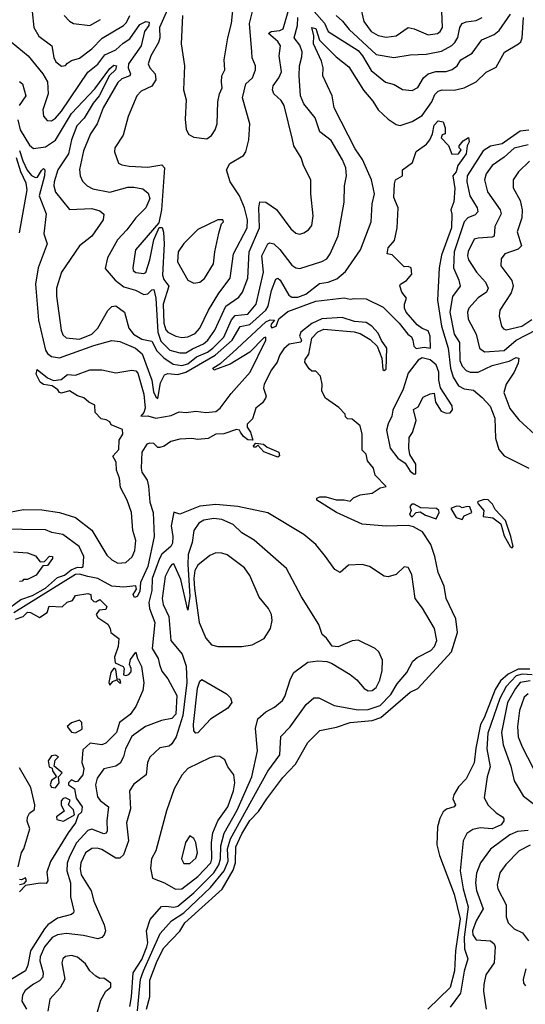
# Model space of a CAD drawing. Extents: x 1493970 to 1595317, y 729910 to 844791.
# Tile 121 of 256: x 1499016 to 1501540, y 798909 to 803825. Entities that reach past the tile are written whole.
import ezdxf

# ---------------------------------------------------------------- set-up
doc = ezdxf.new("R2010")
doc.units = 0

msp = doc.modelspace()

# ---------------------------------------------------------------- linework, layer by layer
at = {"layer": '0CON10XD'}
for points in [[(1499828.5, 803845), (1499822.2, 803705), (1499839.3, 803595), (1499832.9, 803475), (1499847.6, 803425), (1499841.7, 803328.3), (1499846, 803276), (1499860.8, 803250.8), (1499885, 803238.8), (1499949.6, 803230.4), (1499974, 803246), (1499991.9, 803275), (1500000.9, 803305), (1500005.3, 803414.7), (1500013.1, 803455), (1500026.7, 803485), (1500023.3, 803513.3), (1500025.4, 803545), (1500040.4, 803575), (1500036.8, 803625), (1500054.8, 803735), (1500073.1, 803805), (1500086.8, 803935)], [(1500714.8, 803894.8), (1500733.7, 803815), (1500770, 803765), (1500805, 803746), (1500845, 803737), (1500895, 803743.8), (1500955, 803785.3), (1500985, 803779.8), (1501055, 803748.6), (1501101.9, 803755), (1501115.3, 803765), (1501126.1, 803785), (1501123.4, 803866.6)], [(1498973.5, 803715), (1499057.1, 803645), (1499131.4, 803555), (1499155.2, 803515), (1499157, 803455), (1499130.9, 803375), (1499133.8, 803343.8), (1499152, 803322), (1499175, 803320.5), (1499195, 803332.5), (1499225, 803367.5), (1499355, 803563.5), (1499405, 803602.9), (1499440.9, 803649.1), (1499495, 803674.4), (1499531.9, 803708.1), (1499565, 803728.4), (1499615, 803800), (1499645, 803815.5), (1499661.8, 803811.8), (1499659.7, 803795), (1499638.7, 803765), (1499621.3, 803695), (1499559.1, 803605), (1499556.5, 803585), (1499568.8, 803555), (1499565.3, 803545), (1499525, 803530), (1499505, 803510.7), (1499432.5, 803385), (1499401.7, 803305), (1499369.5, 803255), (1499335, 803169.4), (1499315, 803077.5), (1499317.5, 803045), (1499329.1, 803019.1), (1499352.2, 802995), (1499380.9, 802980.9), (1499465, 802963.9), (1499555, 802987.9), (1499585, 802989.4), (1499630.5, 802980.5), (1499657.9, 802957.9), (1499665, 802932.5), (1499645.4, 802885), (1499594.8, 802835.2), (1499550.7, 802775), (1499503.8, 802725), (1499453.8, 802635), (1499442.5, 802582.5), (1499491.8, 802525), (1499535, 802490.7), (1499594.4, 802475), (1499635, 802452.2), (1499655, 802456), (1499675, 802476.5), (1499685, 802477.8), (1499694.8, 802435), (1499705.6, 802265), (1499719.9, 802219.8), (1499765, 802175.5), (1499815, 802160.9), (1499845, 802160.7), (1499878.6, 802181.4), (1499933.7, 802206.3), (1499955.2, 802225), (1499990.7, 802275), (1500045.1, 802394.9), (1500110.5, 802439.5), (1500127.9, 802465), (1500154, 802535), (1500161.8, 802665), (1500213.8, 802785), (1500209, 802885), (1500215, 802915.7), (1500245, 802913.6), (1500297.9, 802877.9), (1500370.1, 802780.1), (1500395, 802758.5), (1500415, 802754.6), (1500435, 802760), (1500457.8, 802775), (1500475, 802798), (1500481.3, 802845), (1500469.6, 802955), (1500470, 803025), (1500434, 803094), (1500420.5, 803135), (1500383.8, 803195), (1500377, 803227), (1500336.4, 803396.4), (1500321.4, 803421.4), (1500284.6, 803455), (1500278.2, 803475), (1500281.6, 803495), (1500310.3, 803535), (1500322.8, 803565), (1500310.9, 803645), (1500317.4, 803695), (1500305, 803716.1), (1500258.5, 803755), (1500272, 803765), (1500315, 803770.2), (1500330.7, 803779.3), (1500356.6, 803865)], [(1499005.9, 803325), (1499018.6, 803275), (1499065, 803198), (1499085, 803182.4), (1499145, 803189.8), (1499195, 803223), (1499219.8, 803265), (1499275, 803356.1), (1499390.1, 803479.9), (1499465, 803580.9), (1499485, 803597.3), (1499498.2, 803595), (1499494.1, 803575), (1499463.6, 803546.4), (1499412.1, 803445), (1499382.2, 803407.8), (1499337.5, 803332.5), (1499301.6, 803295), (1499274.3, 803225), (1499259.6, 803155), (1499205.6, 803075), (1499187.1, 803015), (1499185.9, 802995), (1499195, 802963.1), (1499265, 802877.8), (1499375, 802881.5), (1499415, 802870), (1499435, 802853.3), (1499432.1, 802825), (1499375, 802743.5), (1499314.8, 802695.2), (1499224.6, 802565), (1499200, 802485), (1499199.3, 802445), (1499223.2, 802275), (1499231.3, 802251.3), (1499246.9, 802236.9), (1499315, 802229.8), (1499375, 802254.4), (1499405.2, 802285), (1499455, 802373.1), (1499475, 802392.1), (1499495, 802395.4), (1499538.5, 802365), (1499561.3, 802285), (1499584.2, 802255), (1499625, 802229.3), (1499675, 802220), (1499701.1, 802171.1), (1499735, 802136.6), (1499781.8, 802105), (1499825, 802098), (1499855, 802107.1), (1499898.7, 802141.3), (1499953, 802165), (1499979.7, 802185), (1500035, 802239.8), (1500073.6, 802326.4), (1500092.1, 802347.9), (1500155, 802354.8), (1500195.6, 802405), (1500233.2, 802565), (1500224.8, 802645), (1500255, 802705.6), (1500265, 802710.6), (1500285, 802705.6), (1500315, 802677.5), (1500375, 802598.4), (1500395, 802585.4), (1500415, 802582.9), (1500525, 802616.9), (1500549, 802631), (1500566.2, 802655), (1500605.2, 802744.8), (1500635.9, 802914.1), (1500637.9, 802995), (1500647.5, 803045), (1500643.3, 803085), (1500627.3, 803125), (1500571, 803221), (1500513.8, 803265), (1500490.6, 803335), (1500435, 803404.5), (1500417.2, 803445), (1500410.5, 803545), (1500411.9, 803595), (1500425, 803640), (1500425.3, 803664.8), (1500415, 803697.3), (1500385.6, 803735), (1500402.1, 803795), (1500403.8, 803836.2)], [(1499015, 803172.2), (1499030.7, 803120.7), (1499053.4, 803073.4), (1499075, 803046.2), (1499095, 803036.2), (1499105, 803038.8), (1499125, 803071.5), (1499135, 803081.1), (1499140.5, 803075), (1499139.6, 803045), (1499112.8, 802945), (1499148, 802855), (1499136.5, 802755), (1499152.2, 802705), (1499107.2, 802585), (1499094.7, 802505), (1499110, 802325), (1499144.8, 802175), (1499155, 802158), (1499175, 802142.7), (1499215, 802137.2), (1499385, 802198.3), (1499475, 802223.4), (1499515, 802217.3), (1499593.3, 802185), (1499626.4, 802156.4), (1499674.9, 802025), (1499683.4, 801966.6), (1499695, 801941.2), (1499705, 801933.3), (1499718.6, 802011.4), (1499738.5, 802051.5), (1499755, 802057.5), (1499805, 802053.9), (1499845, 802065.1), (1499990.8, 802149.2), (1500076.9, 802225), (1500116.5, 802293.5), (1500165, 802303.3), (1500244.2, 802375), (1500256.8, 802395), (1500272.1, 802472.1), (1500295, 802528.6), (1500305, 802534.5), (1500316.3, 802525), (1500359, 802449), (1500375, 802439.8), (1500405, 802439.5), (1500445, 802453.6), (1500512, 802508), (1500556.4, 802513.6), (1500598.5, 802531.5), (1500642.6, 802567.4), (1500716.6, 802675), (1500770.7, 802815), (1500776.1, 802905), (1500787.4, 802955), (1500772.8, 803025), (1500726.6, 803126.7), (1500690.3, 803180.3), (1500586.1, 803385), (1500575.2, 803445.2), (1500528.6, 803545), (1500531.7, 803585), (1500522.3, 803617.7), (1500482.2, 803705), (1500484.8, 803745), (1500473.8, 803785), (1500495, 803781.5), (1500512, 803722), (1500595, 803638.9), (1500658.6, 803588.6), (1500732.5, 803472.5), (1500778.6, 803418.6), (1500805.3, 803375), (1500855, 803327.8), (1500895, 803301.5), (1500915, 803296.2), (1500975, 803316.3), (1501025, 803346.5), (1501073, 803415), (1501088.3, 803451.7), (1501105, 803467.5), (1501125.7, 803474.3), (1501185, 803472.4), (1501235, 803483.9), (1501295.6, 803515), (1501345, 803563.3), (1501395, 803587.5), (1501436.7, 803663.3), (1501506.2, 803703.8), (1501518.1, 803715), (1501524.8, 803735), (1501531.3, 803835)], [(1499078, 803865), (1499085.4, 803785), (1499111.7, 803741.7), (1499176.2, 803695), (1499185.3, 803635.3), (1499195.5, 803615), (1499225, 803593.5), (1499243.6, 803596.4), (1499255, 803606.9), (1499275, 803621.1), (1499315, 803633.1), (1499375, 803679), (1499427.3, 803732.7), (1499534.6, 803795.4), (1499548.9, 803811.1), (1499565, 803845.9)], [(1499236.9, 803845), (1499265, 803816.7), (1499285, 803806.5), (1499365, 803795.6), (1499418.5, 803825)], [(1499753.1, 803875), (1499713.2, 803785), (1499714.8, 803735), (1499709.4, 803710.6), (1499669.7, 803645), (1499656.8, 803605), (1499664.6, 803585), (1499692.7, 803555), (1499695.9, 803525), (1499675, 803492.5), (1499621.8, 803468.2), (1499600, 803445), (1499557.8, 803342.2), (1499531.5, 803248.5), (1499490.6, 803185), (1499489.4, 803165), (1499508.6, 803108.6), (1499525, 803099.4), (1499562.7, 803092.7), (1499655, 803088.3), (1499725, 803100.9), (1499739.4, 803085), (1499724.4, 802875.6), (1499710.3, 802809.7), (1499594.6, 802675), (1499580, 802585), (1499582.6, 802572.6), (1499595, 802562.4), (1499635, 802557.3), (1499645, 802561.9), (1499665.7, 802625), (1499684.7, 802725.3), (1499712, 802788), (1499726.6, 802786.6), (1499733.8, 802763.8), (1499737.5, 802705), (1499728.6, 802548.6), (1499735, 802526.9), (1499761.1, 802495), (1499731.3, 802405), (1499735, 802310), (1499745, 802276.2), (1499754.7, 802265), (1499795.8, 802245), (1499825, 802237.7), (1499855, 802240.5), (1499892.3, 802257.7), (1499915, 802284.6), (1499959, 802375), (1500009.9, 802460.1), (1500066.5, 802533.5), (1500083.6, 802655), (1500151.5, 802785), (1500153.1, 802825), (1500138.7, 802885), (1500113.3, 802945), (1500066.5, 803015), (1500048.5, 803075), (1500065, 803107.1), (1500133.4, 803146.6), (1500144.5, 803165.5), (1500160, 803225), (1500164.6, 803305), (1500128.2, 803435), (1500145, 803504.2), (1500177.3, 803535), (1500193.8, 803575), (1500192.9, 803595), (1500176.4, 803635), (1500175.4, 803665), (1500162.3, 803805), (1500181, 803879)], [(1500486.2, 803865), (1500537.8, 803807.8), (1500555.1, 803765.1), (1500705, 803671.3), (1500728, 803645), (1500770.6, 803570.6), (1500842.7, 803512.7), (1500885, 803501.8), (1500926.9, 803476.9), (1500975, 803470.9), (1501003.2, 803486.8), (1501032, 803535), (1501055, 803554.7), (1501093.9, 803566.1), (1501145, 803565.8), (1501175, 803576.8), (1501200.5, 803595), (1501218.2, 803625), (1501275, 803658.2), (1501323.3, 803725), (1501385, 803751.6), (1501409.7, 803770.3), (1501467, 803853)], [(1500595, 803845.6), (1500627.5, 803817.5), (1500660.9, 803775), (1500795, 803651.8), (1500884.1, 803635.9), (1500965, 803649.4), (1501045, 803653.3), (1501122, 803668), (1501174.1, 803695.9), (1501188.9, 803711.1), (1501203.5, 803736.5), (1501213.9, 803786.1), (1501225.5, 803805), (1501245, 803814.2), (1501295, 803821), (1501325, 803835.9)], [(1499015, 803516), (1499030, 803505), (1499046.4, 803445), (1499013.2, 803396.8)], [(1498965, 801365.2), (1499035, 801378.7), (1499126.7, 801376.7), (1499215, 801364.3), (1499295, 801339.4), (1499375.2, 801275.2), (1499450.7, 801150.7), (1499475, 801127.1), (1499505, 801111.3), (1499545.2, 801114.8), (1499576.5, 801143.5), (1499590.2, 801175), (1499594.7, 801225), (1499580.4, 801275), (1499573.1, 801365), (1499552.6, 801425), (1499518.7, 801488.7), (1499513.5, 801535), (1499499.2, 801575), (1499496.6, 801615), (1499480.8, 801645), (1499511.2, 801678.8), (1499512.1, 801725), (1499530.4, 801755), (1499528.6, 801778.6), (1499471.7, 801801.7), (1499466.4, 801816.4), (1499447, 801827), (1499421.7, 801831.7), (1499393, 801863), (1499390, 801900), (1499360, 801915), (1499336, 801936), (1499305, 801946.7), (1499265, 801972.5), (1499225, 801960), (1499213.6, 801963.6), (1499206.4, 801976.4), (1499177, 801997), (1499135, 802003.3), (1499117.5, 802015), (1499097.5, 802055), (1499102.5, 802077.5), (1499155, 802036), (1499185, 802022.5), (1499222, 802028), (1499255, 802053.8), (1499295, 802050), (1499365, 802076), (1499425, 802075.8), (1499495, 802061.2), (1499575, 802075.7), (1499595, 802070.8), (1499605, 802060), (1499635.3, 801954.7), (1499642.9, 801885), (1499636, 801864), (1499620, 801845), (1499655, 801847.1), (1499695, 801834.5), (1499771.3, 801848.7), (1499812.4, 801867.6), (1499847.3, 801862.7), (1499895, 801870.8), (1499945, 801863.3), (1499995, 801869), (1500017.2, 801885), (1500072.1, 801957.9), (1500165.7, 802065), (1500245.3, 802224.7), (1500245, 802240), (1500235, 802236.2), (1500165, 802164), (1500065.9, 802104.1), (1499985.6, 802074.4), (1499980, 802085), (1500020, 802110), (1500078.9, 802161.1), (1500245, 802316), (1500266.7, 802326.7), (1500287.5, 802325), (1500271.2, 802305), (1500268.8, 802295), (1500275, 802286.7), (1500295.5, 802295), (1500309.5, 802330.5), (1500355, 802367.3), (1500495, 802419.5), (1500635, 802435.4), (1500665, 802428.8), (1500685, 802433.4), (1500745, 802430.4), (1500830, 802390), (1500910.2, 802310.2), (1500954.2, 802255), (1500971.6, 802241.6), (1500978.9, 802225), (1500982.8, 802195), (1500995, 802183.2), (1501035, 802189.2), (1501066.1, 802183.9), (1501065.6, 802245), (1501055, 802271.2), (1501025, 802282.5), (1501000.6, 802300.6), (1500946, 802365), (1500936.7, 802385), (1500936.2, 802405), (1500946.2, 802435), (1500923.3, 802465), (1500913.9, 802496.1), (1500917.5, 802505), (1500947.7, 802522.3), (1500973.3, 802555), (1500970, 802585), (1500955, 802592.5), (1500935, 802590), (1500875, 802650), (1500850, 802655), (1500856.2, 802685), (1500887.1, 802722.9), (1500900, 802785), (1500905.7, 802885), (1500883.6, 802936.4), (1500886.7, 803005), (1500892.5, 803025), (1500926.2, 803045), (1500927.5, 803075), (1500977.7, 803112.3), (1500995, 803166.7), (1501047.1, 803202.9), (1501063.8, 803225), (1501077.5, 803255), (1501085, 803297.5), (1501105, 803320), (1501130, 803315), (1501140, 803285), (1501140, 803255), (1501125, 803250), (1501120, 803235), (1501157, 803197), (1501173, 803153), (1501205.8, 803154.2), (1501220, 803175), (1501210, 803185), (1501210, 803195), (1501230.7, 803219.3), (1501256.7, 803236.7), (1501260, 803215), (1501250, 803195), (1501244.2, 803155), (1501202.5, 803097.5), (1501195, 803064.4), (1501178.8, 803045), (1501187.5, 802982.5), (1501182.5, 802915), (1501168.8, 802875), (1501174.1, 802854.1), (1501171.6, 802785), (1501121.7, 802648.3), (1501110.8, 802585), (1501101.9, 802425), (1501122.4, 802295), (1501155.2, 802185), (1501167.4, 802085), (1501180, 802040), (1501207.3, 801997.3), (1501235, 801982.5), (1501281.2, 801975), (1501325, 801938.9), (1501365, 801894.5), (1501388.1, 801835), (1501391.3, 801735), (1501408.6, 801678.6), (1501435, 801647.5), (1501557.5, 801585)], [(1501557.2, 803272.8), (1501515, 803268.1), (1501465, 803232.5), (1501425, 803205.5), (1501366.3, 803193.7), (1501329.9, 803170.1), (1501250.5, 803045), (1501247.7, 803015), (1501263.2, 802945), (1501299.1, 802885), (1501302.4, 802865), (1501289.4, 802850.6), (1501253.9, 802836.1), (1501235.5, 802815), (1501185.8, 802665), (1501181, 802585), (1501208.2, 802525), (1501214.6, 802495), (1501177.1, 802442.9), (1501164, 802365), (1501184.9, 802255), (1501212.3, 802212.3), (1501212.8, 802122.8), (1501225, 802094.7), (1501245, 802073.6), (1501265, 802064.3), (1501305, 802065.2), (1501375, 802098.5), (1501459.5, 802120.5), (1501495, 802138.8), (1501507.1, 802135), (1501505, 802109.2), (1501484.8, 802065), (1501444, 802005), (1501433.6, 801963.6), (1501463.7, 801883.7), (1501507.4, 801827.4), (1501606.7, 801736.7)], [(1501555, 803200.4), (1501485, 803182.5), (1501435, 803137.7), (1501375, 803097.3), (1501344.1, 803055), (1501336.7, 803025), (1501350.6, 802965), (1501415.4, 802875), (1501420.3, 802855), (1501387.8, 802792.3), (1501385, 802744.4), (1501375, 802738.2), (1501305, 802734.7), (1501285, 802728.2), (1501255, 802667.5), (1501251.6, 802645), (1501257.2, 802625), (1501296.8, 802565), (1501342, 802515), (1501354.6, 802485), (1501346.4, 802465), (1501304.9, 802435.2), (1501257.7, 802385), (1501251.3, 802365), (1501255, 802330), (1501294, 802254), (1501311.1, 802185), (1501335.9, 802165.9), (1501435, 802172.5), (1501495, 802224.9), (1501595, 802275.8)], [(1499015, 802760.8), (1499052.1, 802975), (1499048.6, 803008.6), (1499021, 803065), (1498999.5, 803135)], [(1501560.8, 803119.2), (1501506.2, 803065), (1501479.6, 803025), (1501479.1, 802985), (1501515, 802921.4), (1501524.8, 802875), (1501522.6, 802835), (1501500.3, 802765), (1501521.8, 802695), (1501505, 802679), (1501438.5, 802655), (1501420, 802630), (1501417.9, 802595), (1501472.9, 802522.9), (1501479.8, 802495), (1501469.5, 802460.5), (1501413.8, 802375), (1501409.2, 802345), (1501421.5, 802295), (1501431.6, 802281.6), (1501445, 802276.4), (1501523.5, 802295), (1501572.7, 802327.3)], [(1499885, 802508.8), (1499915, 802514), (1499937.8, 802532.2), (1499983.3, 802605), (1499990.3, 802665), (1500010.5, 802759.5), (1500023.8, 802806.2), (1500032.5, 802815), (1500030, 802825), (1500005, 802826), (1499905, 802778), (1499835, 802707.1), (1499807.5, 802665), (1499803.3, 802615), (1499855, 802524.2), (1499885, 802508.8)], [(1499648.8, 798885), (1499664.7, 798945.3), (1499665, 799029.2), (1499701.2, 799125), (1499735, 799191.3), (1499815.5, 799274.5), (1499840.6, 799315), (1500026.2, 799483.8), (1500082.2, 799577.8), (1500092.9, 799615), (1500095, 799694.4), (1500125, 799759.2), (1500165, 799826.3), (1500208.6, 799871.4), (1500248.9, 799935), (1500329.3, 800040.7), (1500392.4, 800107.6), (1500455, 800215.7), (1500515, 800275.6), (1500597.1, 800292.9), (1500665, 800315.2), (1500775, 800326.2), (1500819.3, 800340.7), (1500965, 800466.4), (1501004, 800486), (1501171.7, 800668.3), (1501201.2, 800765), (1501193.6, 800833.6), (1501145.7, 800935), (1501135.6, 800995.6), (1501104.4, 801065), (1501089.2, 801145), (1501068.9, 801205), (1501026.9, 801266.9), (1500982.2, 801292.2), (1500955, 801299.4), (1500845.9, 801295.9), (1500725, 801306.2), (1500597.5, 801365), (1500500, 801425), (1500500, 801435), (1500515, 801442.5), (1500545, 801442.5), (1500595, 801427.5), (1500635, 801427.5), (1500665, 801420), (1500683, 801437), (1500715, 801452.5), (1500775, 801460), (1500815, 801487.5), (1500845.7, 801494.3), (1500790.1, 801550.1), (1500782.1, 801585), (1500752.6, 801622.6), (1500745, 801655.6), (1500726.2, 801676.2), (1500725.2, 801755.2), (1500715, 801797.5), (1500675, 801830), (1500651.7, 801831.7), (1500641.7, 801841.7), (1500640, 801855), (1500608.3, 801888.3), (1500542.5, 801935), (1500525, 801970), (1500526, 802005), (1500517.5, 802045), (1500495, 802070), (1500475, 802070), (1500461.7, 802081.7), (1500440, 802115), (1500441.7, 802128.3), (1500460, 802155), (1500473.8, 802235), (1500505, 802266), (1500535, 802278.8), (1500685, 802266), (1500715, 802258), (1500765, 802228.8), (1500800, 802195), (1500824, 802135), (1500828.3, 802078.3), (1500835, 802072.5), (1500845, 802080), (1500848.8, 802185), (1500822.3, 802222.3), (1500805, 802260.4), (1500773.8, 802295), (1500745, 802312.1), (1500687.6, 802317.6), (1500625, 802338), (1500525, 802331.1), (1500475, 802307.5), (1500419.7, 802265), (1500412.5, 802245), (1500422, 802225), (1500420, 802215), (1500360.5, 802205), (1500335, 802181.2), (1500315, 802150.9), (1500300.8, 802115), (1500273, 802077), (1500236.1, 802005), (1500233.1, 801985), (1500245.5, 801945), (1500243.1, 801935), (1500227.9, 801912.1), (1500194.3, 801885.7), (1500178.2, 801831.8), (1500151.9, 801805), (1500150.6, 801790.6), (1500167.5, 801765), (1500180, 801725), (1500155, 801727.5), (1500133.4, 801743.4), (1500117.5, 801765), (1500113.3, 801775), (1500097.8, 801777.8), (1500035, 801757.7), (1499995, 801755.2), (1499956.5, 801733.5), (1499905, 801728), (1499875, 801732.9), (1499815, 801730.6), (1499770.9, 801719.1), (1499737.1, 801695), (1499715, 801688.1), (1499705, 801688.8), (1499685, 801708.4), (1499665, 801710.8), (1499650.8, 801705), (1499625.3, 801665), (1499622.5, 801585), (1499626.2, 801565), (1499651.7, 801525), (1499658.7, 801495), (1499665, 801416.2), (1499681.5, 801365), (1499686.3, 801245), (1499655.1, 801095), (1499619.2, 801015), (1499615, 800970), (1499602.5, 800945), (1499589.2, 800939.2), (1499581.9, 800955), (1499598.1, 800981.9), (1499595, 800997.5), (1499535, 800990.7), (1499475, 800995.8), (1499405.2, 801035.2), (1499355, 801044.7), (1499315, 801056.4), (1499294.7, 801055.3), (1498986.4, 800863.6)], [(1500985, 801556), (1500993, 801557), (1500993.3, 801605), (1500964.2, 801654.2), (1500958, 801685), (1500960.7, 801739.3), (1500977, 801763), (1500995.8, 801824.2), (1500981.2, 801878.8), (1501005, 801892.5), (1501030.7, 801939.3), (1501065, 801957.5), (1501085, 801960), (1501092.5, 801915), (1501120.7, 801870.7), (1501145, 801860), (1501165, 801862.5), (1501177.3, 801877.3), (1501175, 801896.2), (1501117, 801987), (1501108.6, 802025), (1501109.2, 802065), (1501095, 802101.2), (1501065.9, 802125.9), (1501025, 802136.4), (1501005.6, 802125), (1500955, 802060), (1500929.9, 801980.1), (1500879.1, 801875), (1500874.2, 801845), (1500855, 801807.1), (1500847.3, 801775), (1500865, 801685.8), (1500903.3, 801635), (1500940, 801610), (1500965, 801570.6), (1500985, 801556)], [(1500305, 801640), (1500235, 801667.5), (1500205, 801700), (1500195, 801690), (1500185, 801690), (1500183, 801697), (1500195, 801710), (1500232.5, 801705), (1500250.8, 801690.8), (1500310, 801665), (1500313.3, 801646.7), (1500305, 801640)], [(1501475, 801187.5), (1501478.8, 801195), (1501467.3, 801245), (1501441.9, 801325), (1501389.1, 801379.1), (1501376.5, 801405), (1501355, 801426.9), (1501335, 801429.5), (1501305, 801419.2), (1501300.8, 801415), (1501305, 801406.7), (1501332.5, 801375), (1501330, 801345), (1501377.3, 801337.3), (1501417.5, 801307.5), (1501435, 801247.5), (1501464, 801195), (1501475, 801187.5)], [(1499603.8, 798876.2), (1499619.1, 799035), (1499634.2, 799075.8), (1499717.8, 799262.2), (1499773.9, 799325), (1499835.8, 799365), (1499968.8, 799491.2), (1500036.8, 799575), (1500056.6, 799623.4), (1500052.9, 799685), (1500068.7, 799735), (1500255, 800073.1), (1500314.2, 800155), (1500318.9, 800245), (1500366.4, 800293.6), (1500445.2, 800404.8), (1500485, 800438.9), (1500508.9, 800438.9), (1500585, 800400.8), (1500705, 800379), (1500755, 800380.8), (1500815, 800401.1), (1500869, 800455), (1500900.8, 800509.2), (1500948.4, 800565), (1500978.6, 800621.4), (1501000.4, 800639.6), (1501068.1, 800675), (1501086.7, 800695), (1501098.8, 800725), (1501087.1, 800785), (1501027.3, 800887.3), (1500990.5, 800935), (1500974.2, 801055), (1500955, 801090), (1500935, 801093.3), (1500895.7, 801054.3), (1500855, 801042.9), (1500835, 801045.7), (1500762, 801095), (1500725, 801104.6), (1500658, 801102), (1500615, 801064.2), (1500588.9, 801078.9), (1500542.5, 801145), (1500495, 801204.3), (1500434.3, 801255), (1500255, 801363.2), (1500104.6, 801394.6), (1499995, 801403.4), (1499915, 801396.2), (1499815.4, 801355.4), (1499785, 801366), (1499771.8, 801298.2), (1499780.5, 801245), (1499779, 801211), (1499769.8, 801195), (1499725, 801155.7), (1499713.5, 801135), (1499677.4, 801035), (1499676.2, 800975), (1499660.4, 800915), (1499664.4, 800885), (1499691, 800815), (1499676.9, 800685), (1499706.7, 800635), (1499714.2, 800605.8), (1499725, 800572.5), (1499755, 800533.5), (1499800.2, 800450.2), (1499795, 800357.1), (1499775, 800334.9), (1499724.2, 800325.8), (1499643.9, 800296.1), (1499585.2, 800254.8), (1499574.7, 800245), (1499544, 800185), (1499534.6, 800145), (1499517.3, 800112.7), (1499495, 800098.4), (1499435, 800083.8), (1499402.2, 800037.8), (1499394.8, 800005), (1499404.9, 799944.8), (1499416.7, 799926.7), (1499459.3, 799895), (1499451, 799825), (1499452.1, 799775), (1499447.4, 799762.6), (1499435, 799759.2), (1499375, 799782.3), (1499355, 799776.7), (1499298.8, 799715), (1499265, 799645.9), (1499253.4, 799613.4), (1499251, 799575), (1499268.8, 799515), (1499269, 799445), (1499285.3, 799375), (1499284.5, 799365), (1499273.6, 799356.4), (1499205, 799338.6), (1499156.8, 799305), (1499139.4, 799285), (1499070.1, 799175), (1499056.3, 799103.7), (1499045, 799076.1), (1498965, 799028)], [(1501095, 801332.5), (1501109.4, 801365), (1501108.9, 801375), (1501097.1, 801385), (1501018.3, 801388.3), (1500985, 801405.7), (1500973.8, 801405), (1500964, 801395), (1500970, 801375), (1500962, 801355), (1500970, 801345), (1500976.7, 801345), (1500995, 801363.8), (1501015, 801368), (1501041.3, 801351.3), (1501095, 801332.5)], [(1501225, 801330), (1501235, 801347.5), (1501272.5, 801365), (1501263, 801393), (1501250, 801395), (1501225, 801386.7), (1501212.5, 801395), (1501196, 801396), (1501168.5, 801385), (1501195, 801340), (1501225, 801330)], [(1499565, 798898.2), (1499574.1, 798945.9), (1499582.3, 799065), (1499625, 799133.1), (1499651, 799195), (1499655.4, 799215.4), (1499648.4, 799275), (1499667.3, 799332.7), (1499723.8, 799396.2), (1499745, 799399.2), (1499785, 799392.9), (1499805, 799398.2), (1499884.8, 799465.2), (1499984.9, 799565), (1500010.1, 799605), (1500018.6, 799635), (1500020, 799700), (1500036.2, 799763.8), (1500102.1, 799877.9), (1500175.2, 800045), (1500203.1, 800175), (1500193.8, 800285), (1500205, 800334), (1500245, 800369.5), (1500287.3, 800392.7), (1500328.2, 800425), (1500340, 800445), (1500367.1, 800532.9), (1500385.2, 800564.8), (1500455, 800616.7), (1500505, 800623.1), (1500550, 800620), (1500572.7, 800612.7), (1500666, 800556), (1500698.7, 800528.7), (1500735.7, 800485), (1500755, 800473.6), (1500775, 800475.6), (1500795, 800490), (1500813.4, 800526.6), (1500825.4, 800575), (1500826.4, 800626.4), (1500809.3, 800669.3), (1500790, 800685), (1500705, 800726), (1500675, 800724), (1500605, 800693.8), (1500575, 800696.7), (1500546.8, 800736.8), (1500525.6, 800755.6), (1500508.6, 800805), (1500422.7, 800942.7), (1500348.1, 801085), (1500185.7, 801225.7), (1500125, 801262.3), (1500081.5, 801305), (1500025, 801330), (1499985, 801334.8), (1499935, 801326), (1499909.5, 801310.5), (1499884.7, 801275), (1499876.3, 801215), (1499856.2, 801153.8), (1499854.9, 801104.9), (1499864.3, 800945.7), (1499855, 800876.7), (1499819.6, 801029.6), (1499785, 801107.5), (1499775, 801105.3), (1499765, 801091.5), (1499742.3, 801045), (1499727.6, 800935), (1499732.4, 800905), (1499760.4, 800845), (1499770.6, 800725), (1499827.3, 800657.3), (1499847, 800597), (1499850.4, 800515), (1499829.7, 800350.3), (1499796.6, 800243.4), (1499775, 800209.4), (1499762.4, 800197.6), (1499715, 800188.9), (1499665, 800143.1), (1499654.3, 800115.7), (1499647.3, 800055), (1499585, 800008.5), (1499564.7, 799975.3), (1499569.5, 799885), (1499548.2, 799815), (1499558.2, 799725), (1499534.5, 799655), (1499515, 799638.2), (1499495, 799637.7), (1499425, 799681.6), (1499401.8, 799688.2), (1499375, 799686.9), (1499345, 799665.5), (1499321.3, 799615), (1499317.7, 799585), (1499323, 799555), (1499372.9, 799475), (1499385, 799423.8), (1499437.3, 799305), (1499443.4, 799275), (1499438.2, 799255), (1499425, 799242.5), (1499405, 799236.4), (1499335, 799252.8), (1499247.4, 799262.6), (1499205, 799255.3), (1499177.7, 799242.3), (1499140, 799195), (1499118.5, 799145), (1499116, 799125), (1499133.1, 799065), (1499131.2, 799045), (1499115, 799026), (1499085, 799008.9), (1499043.1, 798976.9), (1499029.3, 798955), (1499026.7, 798925), (1499049.2, 798885)], [(1498940, 800870), (1499020.9, 800929.1), (1499079.4, 800950.6), (1499145, 800986.7), (1499205, 801039.4), (1499238.6, 801051.4), (1499272, 801078), (1499305, 801092.1), (1499325, 801088.8), (1499332.5, 801095), (1499336.6, 801145), (1499311.8, 801195), (1499230.9, 801255), (1499175.8, 801265), (1499145, 801278.5), (1498795, 801283.4)], [(1498985, 801167.5), (1499055, 801162.5), (1499095, 801147.5), (1499118.3, 801118.3), (1499140, 801120), (1499165, 801146.7), (1499180, 801145), (1499180, 801135), (1499155, 801100), (1499131.7, 801098.3), (1499098.3, 801051.7), (1499055, 801030), (1499035, 801030), (1499028.3, 801021.7), (1499015, 801020)], [(1500125, 800694.4), (1500176.4, 800703.6), (1500235.8, 800735), (1500267.8, 800785), (1500276.2, 800825), (1500272.2, 800855), (1500258.1, 800885), (1500211.7, 800941.7), (1500165, 801050), (1500137.7, 801087.7), (1500052.2, 801152.2), (1500025, 801161.1), (1499995, 801162.2), (1499965, 801149.1), (1499905, 801101.8), (1499890, 801075), (1499884.9, 801035.1), (1499888, 800985), (1499911, 800815), (1499945, 800737.1), (1499972.7, 800702.7), (1500005, 800694.6), (1500125, 800694.4)], [(1498995, 800831.2), (1499032.5, 800845), (1499055, 800866.2), (1499070, 800865), (1499115, 800840), (1499152.5, 800865), (1499163, 800897), (1499227, 800893), (1499253, 800917), (1499280, 800925), (1499295, 800950), (1499355, 800960), (1499370, 800955), (1499373, 800933), (1499385, 800920), (1499395, 800917.5), (1499415, 800930), (1499450, 800895), (1499445, 800880), (1499413, 800877), (1499397.5, 800855), (1499405, 800840), (1499455, 800807.5), (1499467.5, 800785), (1499470, 800765), (1499510, 800735), (1499507.5, 800695), (1499488.3, 800641.7), (1499493, 800613), (1499532.5, 800595), (1499537.5, 800585), (1499533.6, 800553.6), (1499545, 800550), (1499560, 800555), (1499571.7, 800568.3), (1499572.5, 800585), (1499563.3, 800605), (1499569.3, 800630.7), (1499595, 800667.5), (1499603.3, 800635), (1499624, 800595), (1499636, 800514), (1499630, 800475), (1499596.2, 800395), (1499567.1, 800355), (1499513.8, 800315), (1499499.2, 800265), (1499445, 800213.1), (1499425, 800204.6), (1499366.9, 800213.1), (1499330.5, 800179.5), (1499326.2, 800116.2), (1499336.4, 800086.4), (1499330.6, 800055), (1499305, 800021.2), (1499295, 800020), (1499275, 800030), (1499260, 800015), (1499260, 800005), (1499290, 799985), (1499298.3, 799938.3), (1499327.1, 799895), (1499325, 799867.5), (1499307.5, 799852.5), (1499295, 799814.2), (1499258, 799765), (1499168.7, 799621.3), (1499151.7, 799568.3), (1499156.2, 799525), (1499148.3, 799511.7), (1499117, 799513), (1499045, 799502.5), (1499015, 799470)], [(1499465, 800502.5), (1499480, 800520), (1499498.3, 800528.3), (1499515, 800512.5), (1499520, 800515), (1499515, 800530), (1499501.7, 800531.7), (1499495, 800580), (1499485, 800587.5), (1499470, 800565), (1499460, 800515), (1499465, 800502.5)], [(1501562.6, 800582.6), (1501505, 800581.2), (1501453.8, 800556.2), (1501416.8, 800523.2), (1501389.4, 800480.6), (1501335, 800338.2), (1501316.5, 800305), (1501292.7, 800187.3), (1501285, 800114.4), (1501245.2, 800035), (1501206.5, 799995), (1501182.9, 799955), (1501178.2, 799935), (1501192.2, 799905), (1501185.3, 799894.8), (1501147, 799883), (1501130.7, 799869.3), (1501113.6, 799836.4), (1501102, 799795), (1501099.1, 799705), (1501111.8, 799651.8), (1501185, 799457.9), (1501214.6, 799335), (1501192, 799175), (1501187.1, 799075), (1501165, 798993.2), (1501053.6, 798885)], [(1501575, 800553.7), (1501525, 800557.3), (1501495, 800548.4), (1501444.9, 800495), (1501412.3, 800435), (1501352.6, 800262.6), (1501348, 800185), (1501365.3, 800095), (1501350.4, 800045), (1501335, 799940), (1501355, 799902.2), (1501395.5, 799865), (1501426.9, 799845), (1501432.9, 799835), (1501432.9, 799825), (1501418.9, 799805), (1501375, 799784.7), (1501315, 799790.3), (1501278.1, 799781.9), (1501248.3, 799761.7), (1501229.1, 799725), (1501214.8, 799575), (1501229.4, 799485), (1501254.5, 799395), (1501234.2, 799244.2), (1501235.9, 799185.9), (1501253.4, 799135), (1501235, 799074.2), (1501217, 798965), (1501164.6, 798895)], [(1499895, 800262.3), (1499885, 800273.5), (1499882.7, 800305), (1499902.8, 800487.2), (1499915, 800521.9), (1499925, 800530), (1500048.6, 800458.6), (1500068.4, 800438.4), (1500074.6, 800415), (1500055, 800387.3), (1499967.8, 800332.2), (1499905, 800264.6), (1499895, 800262.3)], [(1501565, 800524), (1501515, 800515.2), (1501490.5, 800485), (1501451.4, 800415), (1501421, 800265), (1501428.9, 800205), (1501468.5, 800098.5), (1501485.3, 800025), (1501530.3, 799950.3), (1501675, 799837.7)], [(1501555, 800459.5), (1501535, 800442.5), (1501512, 800375), (1501501, 800295), (1501504.8, 800244.8), (1501524.8, 800195), (1501606.8, 800036.8)], [(1499295, 800263.3), (1499327, 800283), (1499326.7, 800315), (1499315, 800326.7), (1499275, 800313.3), (1499252.5, 800295), (1499275, 800266.7), (1499295, 800263.3)], [(1499195, 799990), (1499212.5, 800015), (1499210, 800045), (1499227.5, 800065), (1499188.3, 800098.3), (1499193, 800127), (1499210, 800145), (1499195, 800152.5), (1499175, 800150), (1499157.5, 800125), (1499162.5, 800095), (1499178.3, 800088.3), (1499180, 800075), (1499200, 800045), (1499173.6, 800026.4), (1499167.5, 800005), (1499175, 799992.5), (1499195, 799990)], [(1499793.8, 799483.8), (1499825, 799484.4), (1499905, 799547.2), (1499969.3, 799615), (1499975.8, 799635), (1499972.9, 799717.1), (1499979.2, 799765), (1500004.7, 799825), (1500054.8, 799895), (1500083.3, 799975), (1500089.7, 800015), (1500085.5, 800055), (1500055.7, 800095), (1500039.5, 800129.5), (1500015.5, 800145.5), (1499995, 800147.8), (1499965, 800140), (1499855, 800086.6), (1499825, 800052.2), (1499786.8, 799985), (1499747.9, 799875), (1499696, 799675), (1499674, 799635), (1499668.5, 799588.5), (1499679.1, 799539.1), (1499739.1, 799515), (1499793.8, 799483.8)], [(1499008.6, 799595), (1499024.2, 799665.8), (1499036.7, 799685), (1499066.7, 799785), (1499053.6, 799823.6), (1499055, 799842.5), (1499065, 799863.3), (1499088.9, 799881.1), (1499091.4, 799905), (1499071.5, 799991.5), (1499015, 800090)], [(1499235, 799823.3), (1499290, 799855), (1499285, 799880), (1499260, 799905), (1499268.3, 799928.3), (1499245, 799940), (1499233, 799937), (1499222.5, 799925), (1499222.5, 799905), (1499237, 799873), (1499200, 799845), (1499201.7, 799831.7), (1499235, 799823.3)], [(1501553.7, 799776.3), (1501501.6, 799771.6), (1501462.2, 799755), (1501366.8, 799683.2), (1501316.9, 799615), (1501296.3, 799563.7), (1501291.3, 799515), (1501296.7, 799476.7), (1501330.5, 799385), (1501294.8, 799325), (1501277, 799275), (1501277.9, 799255), (1501295, 799230), (1501365.8, 799225.8), (1501385, 799211.4), (1501390, 799195), (1501385.4, 799115), (1501343.6, 799055), (1501332.6, 799007.4), (1501331.1, 798975), (1501344.6, 798884.6)], [(1499865, 799610.9), (1499895, 799638.9), (1499903.2, 799665), (1499895, 799716), (1499885, 799736), (1499865, 799750), (1499843.1, 799716.9), (1499823.8, 799635), (1499835, 799611.1), (1499865, 799610.9)], [(1501565, 799703.3), (1501508.8, 799675), (1501443, 799607), (1501412.5, 799565), (1501399.2, 799505), (1501402.9, 799485), (1501444.6, 799405.4), (1501443.8, 799345), (1501454.4, 799315), (1501485.3, 799285.3), (1501526, 799266), (1501555.5, 799225)], [(1499015, 799507.5), (1499038.3, 799511.7), (1499050, 799525), (1499045, 799540), (1499025, 799530), (1499015, 799532.5)], [(1499382.6, 798795), (1499421.4, 798928.6), (1499445, 798974), (1499470, 798995), (1499470, 799015), (1499435, 799040), (1499415, 799038), (1499395, 799048.6), (1499365.3, 799075.3), (1499345, 799110.8), (1499305, 799144.3), (1499275, 799152.2), (1499245, 799148.1), (1499231.1, 799135), (1499226.7, 799115), (1499241.1, 799035), (1499218.5, 798991.5), (1499166.7, 798935), (1499155.7, 798874.3)], [(1501543.3, 799085), (1501529.4, 799035), (1501531.1, 799015), (1501541.1, 799001.1)]]:
    msp.add_lwpolyline(points, dxfattribs=at)

doc.saveas('drawing.dxf')
